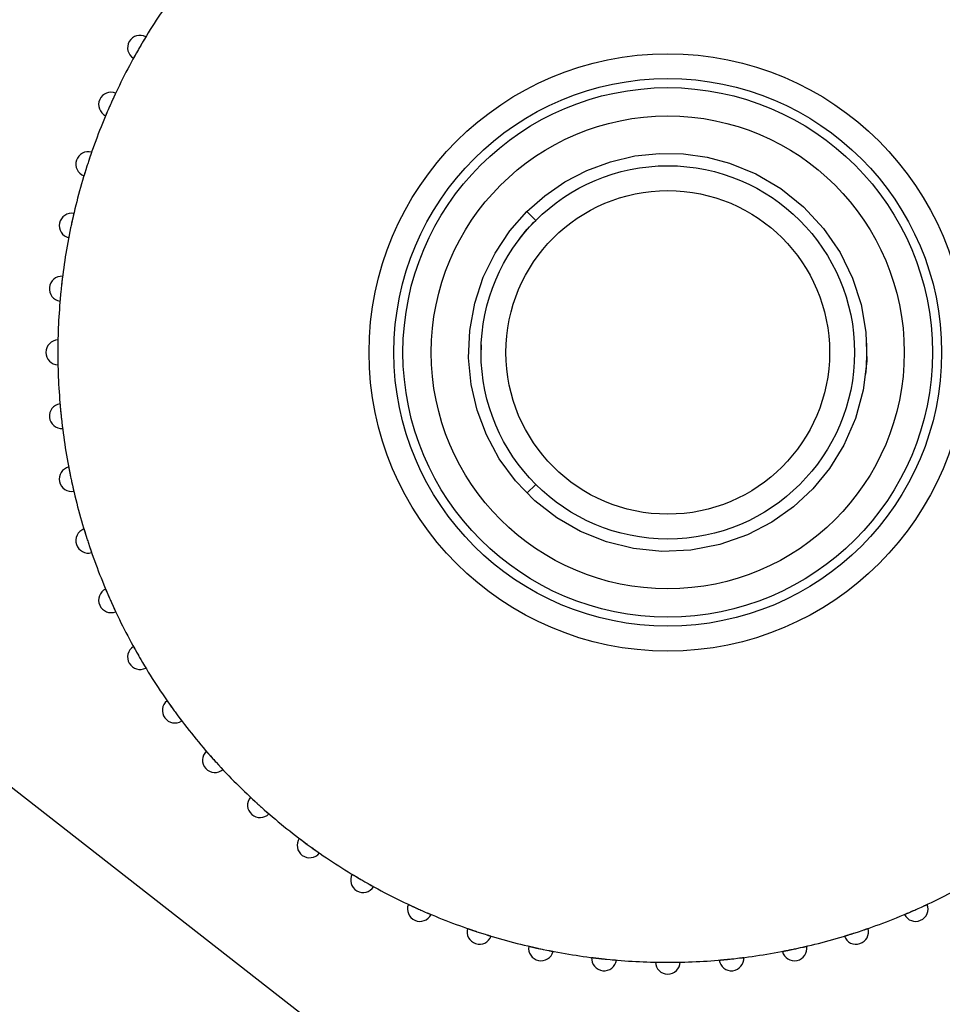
# Model space of a CAD drawing. Header units: millimetres. Extents: x 9903 to 16053, y 652 to 4977.
# Tile 49 of 83: x 11724 to 11742, y 1365 to 1385. Entities that reach past the tile are written whole.
import ezdxf

# ---------------------------------------------------------------- set-up
doc = ezdxf.new("R2010")
doc.units = ezdxf.units.MM
doc.header["$LTSCALE"] = 20
doc.header["$PDSIZE"] = -1
doc.linetypes.add('SLD-Solido', pattern=[0])
doc.layers.add('QUOTE', color=1, linetype='SLD-Solido')
doc.layers.add('SCHIZZI', color=9, linetype='Continuous')
doc.styles.add('SLDTEXTSTYLE2', font='GOTHIC.TTF', dxfattribs={"width": 0.913})
doc.dimstyles.new('SLDDIMSTYLE0', dxfattribs={"dimtxt": 70, "dimasz": 66.04, "dimexe": 0, "dimexo": 0.0625, "dimgap": 17.5, "dimtad": 1, "dimrnd": 1e-09, "dimzin": 12, "dimdsep": 46, "dimtxsty": 'SLDTEXTSTYLE2', "dimsah": 1, "dimcen": 0.09, "dimadec": 0, "dimazin": 3, "dimtfac": 1, "dimtofl": 0, "dimtmove": 0, "dimatfit": 3, "dimfxl": 1, "dimfrac": 2, "dimtolj": 1, "dimtzin": 12, "dimarcsym": 0})

# ---------------------------------------------------------------- blocks, each defined once
blk = doc.blocks.new('_D_4')
at = {"layer": 'Defpoints', "color": 0, "transparency": 16777216}
for p in [(10639.954, 1695.897), (11793.374, 1295.786), (11697.471, 1019.322)]:
    blk.add_point(p, dxfattribs=at)
at = {"layer": 'QUOTE', "color": 0, "lineweight": -2, "transparency": 16777216}
for p, q in [((10639.933, 1695.838), (10544.051, 1419.433)), ((10606.444, 1397.79), (11635.078, 1040.966)), ((11793.353, 1295.727), (11697.471, 1019.322))]:
    blk.add_line(p, q, dxfattribs=at)
at = {"layer": 'QUOTE', "color": 0, "transparency": 16777216}
for points in [[(10610.051, 1408.189), (10602.836, 1387.391), (10544.051, 1419.433)], [(11638.686, 1051.364), (11631.471, 1030.567), (11697.471, 1019.322)]]:
    blk.add_solid(points, dxfattribs=at)
at = {"layer": 'QUOTE', "color": 0, "transparency": 16777216, "insert": (11133.108, 1311.437), "char_height": 70, "attachment_point": 2, "rotation": 340.8688, "style": 'SLDTEXTSTYLE2'}
blk.add_mtext('\\A1;1220.85', dxfattribs=at)

msp = doc.modelspace()

# ---------------------------------------------------------------- linework, layer by layer
msp.add_arc((10635.003, -180.677), 1881.633, 52.036297, 69.54265)
at = {"layer": 'SCHIZZI'}
for p, q in [((11750.6, 1348.24), (11704.895, 1383.948)), ((11734.154, 1380.743), (11734.331, 1380.566)), ((11740.983, 1377.914), (11740.978, 1378.099)), ((11733.236, 1377.86), (11733.245, 1378.064)), ((11734.331, 1375.262), (11734.154, 1375.086))]:
    msp.add_line(p, q, dxfattribs=at)
at = {"layer": 'SCHIZZI', "flags": 128}
for points in [[(11734.154, 1380.743), (11734.512, 1381.06), (11734.916, 1381.339), (11735.359, 1381.57), (11735.832, 1381.745), (11736.324, 1381.86), (11736.815, 1381.911), (11737.302, 1381.901), (11737.774, 1381.835), (11738.225, 1381.716), (11738.751, 1381.502), (11739.252, 1381.208), (11739.711, 1380.839), (11740.112, 1380.405), (11740.442, 1379.922), (11740.694, 1379.405), (11740.866, 1378.873), (11740.962, 1378.318), (11740.979, 1377.74), (11740.91, 1377.156), (11740.756, 1376.586), (11740.521, 1376.048), (11740.234, 1375.584), (11739.896, 1375.173), (11739.511, 1374.815), (11739.071, 1374.503), (11738.583, 1374.248), (11738.026, 1374.053), (11737.447, 1373.941), (11736.864, 1373.916), (11736.295, 1373.974), (11735.755, 1374.107), (11735.229, 1374.319), (11734.754, 1374.592), (11734.316, 1374.933), (11733.928, 1375.332), (11733.6, 1375.779), (11733.341, 1376.259), (11733.154, 1376.757), (11733.035, 1377.269), (11732.984, 1377.806), (11733.007, 1378.356), (11733.107, 1378.903), (11733.278, 1379.423), (11733.516, 1379.91), (11733.812, 1380.353), (11734.154, 1380.743), (11734.154, 1380.743)], [(11734.263, 1380.847), (11734.101, 1380.688), (11734, 1380.58)], [(11740.958, 1377.474), (11740.971, 1377.607), (11740.983, 1377.914)]]:
    msp.add_lwpolyline(points, dxfattribs=at)
at = {"layer": 'SCHIZZI'}
for radius in [6, 5.5, 5.318, 4.75, 3.75, 3.25]:
    msp.add_circle((11736.983, 1377.914), radius, dxfattribs=at)
for centre, radius, start, end in [((10635.003, -180.677), 1884.633, 52.03624, 69.543378), ((11736.983, 1377.914), 12.25, 144.2264, 149.7736), ((11726.385, 1384.033), 0.25, 62.3119, 237.6881), ((11736.983, 1377.914), 12.25, 149.7736, 150.2264), ((11736.983, 1377.914), 12.25, 150.2264, 155.7736), ((11725.803, 1382.891), 0.25, 68.3119, 243.6881), ((11736.983, 1377.914), 12.25, 156.2264, 161.7736), ((11736.983, 1377.914), 12.25, 155.7736, 156.2264), ((11725.344, 1381.696), 0.25, 74.3119, 249.6881), ((11736.983, 1377.914), 12.25, 162.2264, 167.7736), ((11736.983, 1377.914), 12.25, 161.7736, 162.2264), ((11725.013, 1380.458), 0.25, 80.3119, 255.6881), ((11736.983, 1377.914), 12.25, 167.7736, 168.2264), ((11736.983, 1377.914), 12.25, 168.2264, 173.7736), ((11724.812, 1379.193), 0.25, 86.3119, 261.6881), ((11736.983, 1377.914), 12.25, 174.2264, 179.7736), ((11736.983, 1377.914), 12.25, 173.7736, 174.2264), ((11724.745, 1377.914), 0.25, 92.3119, 267.6881), ((11736.983, 1377.914), 12.25, 179.7736, 180.2264), ((11736.983, 1377.914), 12.25, 180.2264, 185.7736), ((11724.812, 1376.635), 0.25, 98.3119, 273.6881), ((11736.983, 1377.914), 12.25, 185.7736, 186.2264), ((11736.983, 1377.914), 12.25, 186.2264, 191.7736), ((11725.013, 1375.37), 0.25, 104.3119, 279.6881), ((11736.983, 1377.914), 12.25, 191.7736, 192.2264), ((11736.983, 1377.914), 12.25, 192.2264, 197.7736), ((11725.344, 1374.133), 0.25, 110.3119, 285.6881), ((11736.983, 1377.914), 12.25, 197.7736, 198.2264), ((11736.983, 1377.914), 12.25, 198.2264, 203.7736), ((11725.803, 1372.937), 0.25, 116.3119, 291.6881), ((11736.983, 1377.914), 12.25, 203.7736, 204.2264), ((11736.983, 1377.914), 12.25, 204.2264, 209.7736), ((11726.385, 1371.795), 0.25, 122.3119, 297.6881), ((11736.983, 1377.914), 12.25, 209.7736, 210.2264), ((11736.983, 1377.914), 12.25, 210.2264, 215.7736), ((11727.082, 1370.721), 0.25, 128.3119, 303.6881), ((11736.983, 1377.914), 12.25, 215.7736, 216.2264), ((11736.983, 1377.914), 12.25, 216.2264, 221.7736), ((11727.889, 1369.726), 0.25, 134.3119, 309.6881), ((11736.983, 1377.914), 12.25, 221.7736, 222.2264), ((11736.983, 1377.914), 12.25, 222.2264, 227.7736), ((11728.794, 1368.82), 0.25, 140.3119, 315.6881), ((11736.983, 1377.914), 12.25, 227.7736, 228.2264), ((11736.983, 1377.914), 12.25, 228.2264, 233.7736), ((11729.79, 1368.014), 0.25, 146.3119, 321.6881), ((11736.983, 1377.914), 12.25, 233.7736, 234.2264), ((11736.983, 1377.914), 12.25, 234.2264, 239.7736), ((11730.864, 1367.316), 0.25, 152.3119, 327.6881), ((11736.983, 1377.914), 12.25, 239.7736, 240.2264), ((11736.983, 1377.914), 12.25, 240.2264, 245.7736), ((11736.983, 1377.914), 12.25, 294.2264, 299.7736), ((11732.005, 1366.735), 0.25, 158.3119, 333.6881), ((11741.96, 1366.735), 0.25, 206.3119, 21.6881), ((11736.983, 1377.914), 12.25, 245.7736, 246.2264), ((11736.983, 1377.914), 12.25, 246.2264, 251.7736), ((11736.983, 1377.914), 12.25, 288.2264, 293.7736), ((11736.983, 1377.914), 12.25, 293.7736, 294.2264), ((11733.201, 1366.276), 0.25, 164.3119, 339.6881), ((11736.983, 1377.914), 12.25, 251.7736, 252.2264), ((11736.983, 1377.914), 12.25, 252.2264, 257.7736), ((11736.983, 1377.914), 12.25, 282.2264, 287.7736), ((11740.764, 1366.276), 0.25, 200.3119, 15.6881), ((11736.983, 1377.914), 12.25, 287.7736, 288.2264), ((11734.438, 1365.944), 0.25, 170.3119, 345.6881), ((11736.983, 1377.914), 12.25, 257.7736, 258.2264), ((11736.983, 1377.914), 12.25, 258.2264, 263.7736), ((11736.983, 1377.914), 12.25, 276.2264, 281.7736), ((11739.527, 1365.944), 0.25, 194.3119, 9.6881), ((11736.983, 1377.914), 12.25, 281.7736, 282.2264), ((11735.704, 1365.744), 0.25, 176.3119, 351.6881), ((11736.983, 1377.914), 12.25, 263.7736, 264.2264), ((11736.983, 1377.914), 12.25, 264.2264, 269.7736), ((11736.983, 1365.677), 0.25, 182.3119, 357.6881), ((11736.983, 1377.914), 12.25, 269.7736, 270.2264), ((11736.983, 1377.914), 12.25, 270.2264, 275.7736), ((11738.262, 1365.744), 0.25, 188.3119, 3.6881), ((11736.983, 1377.914), 12.25, 275.7736, 276.2264)]:
    msp.add_arc(centre, radius, start, end, dxfattribs=at)
for points, knots in [([(11726.501, 1384.254), (11726.501, 1384.254), (11726.501, 1384.254), (11726.5, 1384.252), (11726.498, 1384.249), (11726.494, 1384.243), (11726.49, 1384.235), (11726.484, 1384.225), (11726.477, 1384.214), (11726.469, 1384.201), (11726.46, 1384.186), (11726.453, 1384.174), (11726.445, 1384.161), (11726.438, 1384.148), (11726.43, 1384.134), (11726.422, 1384.122), (11726.414, 1384.107), (11726.406, 1384.094), (11726.4, 1384.084), (11726.398, 1384.081)], [0, 0, 0, 0, 0.0524508, 0.105266, 0.1592301, 0.2135912, 0.3191489, 0.3727275, 0.4270864, 0.5326897, 0.5862903, 0.6406701, 0.693399, 0.7464953, 0.8001591, 0.8545984, 0.8907831, 0.9634709, 1, 1, 1, 1]), ([(11726.293, 1383.897), (11726.291, 1383.894), (11726.287, 1383.887), (11726.282, 1383.877), (11726.276, 1383.866), (11726.269, 1383.854), (11726.263, 1383.843), (11726.259, 1383.835), (11726.255, 1383.829), (11726.253, 1383.824), (11726.251, 1383.822), (11726.251, 1383.822), (11726.251, 1383.821)], [0, 0, 0, 0, 0.062781, 0.150057, 0.238279, 0.327797, 0.500976, 0.588881, 0.678071, 0.80729, 0.935842, 1, 1, 1, 1]), ([(11725.896, 1383.124), (11725.896, 1383.124), (11725.896, 1383.123), (11725.895, 1383.121), (11725.893, 1383.118), (11725.89, 1383.112), (11725.886, 1383.104), (11725.881, 1383.093), (11725.877, 1383.084), (11725.873, 1383.074), (11725.868, 1383.063), (11725.862, 1383.052), (11725.854, 1383.035), (11725.846, 1383.017), (11725.837, 1382.997), (11725.831, 1382.984), (11725.824, 1382.969), (11725.818, 1382.955), (11725.813, 1382.944), (11725.812, 1382.941)], [0, 0, 0, 0, 0.052451, 0.105266, 0.15923, 0.213591, 0.319149, 0.372727, 0.427086, 0.47975, 0.532781, 0.586382, 0.640762, 0.746495, 0.800159, 0.854598, 0.890783, 0.963471, 1, 1, 1, 1]), ([(11725.726, 1382.746), (11725.725, 1382.743), (11725.722, 1382.736), (11725.717, 1382.726), (11725.712, 1382.715), (11725.707, 1382.701), (11725.702, 1382.69), (11725.698, 1382.681), (11725.696, 1382.675), (11725.694, 1382.67), (11725.693, 1382.668), (11725.693, 1382.667), (11725.692, 1382.667)], [0, 0, 0, 0, 0.062781, 0.150057, 0.238279, 0.327797, 0.500976, 0.588881, 0.678071, 0.80729, 0.935842, 1, 1, 1, 1]), ([(11725.412, 1381.936), (11725.412, 1381.936), (11725.412, 1381.936), (11725.411, 1381.934), (11725.41, 1381.931), (11725.408, 1381.924), (11725.405, 1381.916), (11725.401, 1381.905), (11725.398, 1381.895), (11725.394, 1381.885), (11725.39, 1381.873), (11725.386, 1381.861), (11725.38, 1381.843), (11725.374, 1381.824), (11725.367, 1381.804), (11725.362, 1381.791), (11725.357, 1381.775), (11725.352, 1381.76), (11725.348, 1381.749), (11725.347, 1381.746)], [0, 0, 0, 0, 0.0524508, 0.105266, 0.1592301, 0.2135912, 0.3191489, 0.3727274, 0.4270863, 0.47975, 0.5327814, 0.586382, 0.6407619, 0.7464953, 0.8001591, 0.8545984, 0.8907831, 0.9634709, 1, 1, 1, 1]), ([(11725.283, 1381.543), (11725.282, 1381.54), (11725.279, 1381.533), (11725.276, 1381.522), (11725.272, 1381.51), (11725.268, 1381.496), (11725.265, 1381.485), (11725.262, 1381.476), (11725.26, 1381.469), (11725.258, 1381.464), (11725.258, 1381.461), (11725.257, 1381.461), (11725.257, 1381.461)], [0, 0, 0, 0, 0.0627805, 0.150057, 0.2382792, 0.3277974, 0.5009757, 0.5888808, 0.6780709, 0.8072899, 0.9358423, 1, 1, 1, 1]), ([(11725.055, 1380.705), (11725.055, 1380.705), (11725.055, 1380.704), (11725.054, 1380.702), (11725.053, 1380.699), (11725.052, 1380.693), (11725.05, 1380.684), (11725.047, 1380.672), (11725.044, 1380.659), (11725.041, 1380.644), (11725.037, 1380.627), (11725.034, 1380.614), (11725.031, 1380.599), (11725.027, 1380.584), (11725.024, 1380.569), (11725.021, 1380.555), (11725.017, 1380.538), (11725.014, 1380.523), (11725.011, 1380.512), (11725.011, 1380.508)], [0, 0, 0, 0, 0.052451, 0.105266, 0.15923, 0.213591, 0.319149, 0.372727, 0.427086, 0.53269, 0.58629, 0.64067, 0.693399, 0.746495, 0.800159, 0.854598, 0.890783, 0.963471, 1, 1, 1, 1]), ([(11733.983, 1380.16), (11733.992, 1380.173), (11734.09, 1380.322), (11734.216, 1380.45), (11734.331, 1380.566)], [0, 0, 0, 0, 0.091295, 1, 1, 1, 1]), ([(11724.967, 1380.3), (11724.966, 1380.293), (11724.963, 1380.281), (11724.961, 1380.267), (11724.959, 1380.256), (11724.957, 1380.246), (11724.955, 1380.238), (11724.954, 1380.231), (11724.953, 1380.224), (11724.951, 1380.219), (11724.951, 1380.216), (11724.951, 1380.216), (11724.951, 1380.216)], [0, 0, 0, 0, 0.148367, 0.23732, 0.326933, 0.413387, 0.500446, 0.588445, 0.677729, 0.807085, 0.935774, 1, 1, 1, 1]), ([(11724.828, 1379.443), (11724.828, 1379.443), (11724.828, 1379.442), (11724.828, 1379.44), (11724.828, 1379.437), (11724.827, 1379.43), (11724.826, 1379.421), (11724.824, 1379.409), (11724.823, 1379.396), (11724.821, 1379.381), (11724.819, 1379.364), (11724.817, 1379.35), (11724.815, 1379.335), (11724.814, 1379.32), (11724.812, 1379.304), (11724.81, 1379.29), (11724.808, 1379.273), (11724.807, 1379.258), (11724.805, 1379.246), (11724.805, 1379.243)], [0, 0, 0, 0, 0.052451, 0.105266, 0.15923, 0.213591, 0.319149, 0.372727, 0.427086, 0.53269, 0.58629, 0.64067, 0.693399, 0.746495, 0.800159, 0.854598, 0.890783, 0.963471, 1, 1, 1, 1]), ([(11724.784, 1379.031), (11724.783, 1379.028), (11724.783, 1379.02), (11724.782, 1379.009), (11724.781, 1378.997), (11724.779, 1378.983), (11724.778, 1378.971), (11724.778, 1378.961), (11724.777, 1378.954), (11724.776, 1378.949), (11724.776, 1378.946), (11724.776, 1378.946), (11724.776, 1378.946)], [0, 0, 0, 0, 0.062781, 0.150057, 0.238279, 0.327797, 0.500976, 0.588881, 0.678071, 0.80729, 0.935842, 1, 1, 1, 1]), ([(11724.735, 1378.164), (11724.735, 1378.164), (11724.735, 1378.163), (11724.735, 1378.161), (11724.735, 1378.158), (11724.735, 1378.151), (11724.735, 1378.142), (11724.735, 1378.13), (11724.734, 1378.117), (11724.734, 1378.102), (11724.734, 1378.084), (11724.734, 1378.07), (11724.733, 1378.056), (11724.733, 1378.04), (11724.733, 1378.025), (11724.733, 1378.01), (11724.733, 1377.993), (11724.733, 1377.978), (11724.733, 1377.966), (11724.733, 1377.962)], [0, 0, 0, 0, 0.052451, 0.105266, 0.15923, 0.213591, 0.319149, 0.372727, 0.427086, 0.53269, 0.58629, 0.64067, 0.693399, 0.746495, 0.800159, 0.854598, 0.890783, 0.963471, 1, 1, 1, 1]), ([(11724.734, 1377.75), (11724.734, 1377.743), (11724.734, 1377.73), (11724.734, 1377.716), (11724.734, 1377.705), (11724.735, 1377.695), (11724.735, 1377.687), (11724.735, 1377.68), (11724.735, 1377.673), (11724.735, 1377.667), (11724.735, 1377.665), (11724.735, 1377.664), (11724.735, 1377.664)], [0, 0, 0, 0, 0.148367, 0.23732, 0.326933, 0.413387, 0.500446, 0.588445, 0.677729, 0.807085, 0.935774, 1, 1, 1, 1]), ([(11724.776, 1376.882), (11724.776, 1376.882), (11724.776, 1376.882), (11724.776, 1376.88), (11724.777, 1376.876), (11724.777, 1376.87), (11724.778, 1376.861), (11724.779, 1376.849), (11724.78, 1376.836), (11724.782, 1376.82), (11724.783, 1376.803), (11724.784, 1376.789), (11724.786, 1376.775), (11724.787, 1376.759), (11724.789, 1376.743), (11724.79, 1376.729), (11724.792, 1376.712), (11724.793, 1376.697), (11724.794, 1376.686), (11724.795, 1376.682)], [0, 0, 0, 0, 0.052451, 0.105266, 0.15923, 0.213591, 0.319149, 0.372727, 0.427086, 0.53269, 0.58629, 0.64067, 0.693399, 0.746495, 0.800159, 0.854598, 0.890783, 0.963471, 1, 1, 1, 1]), ([(11724.818, 1376.471), (11724.818, 1376.468), (11724.819, 1376.46), (11724.821, 1376.448), (11724.822, 1376.436), (11724.824, 1376.422), (11724.825, 1376.41), (11724.827, 1376.401), (11724.827, 1376.394), (11724.828, 1376.388), (11724.828, 1376.386), (11724.828, 1376.386), (11724.828, 1376.385)], [0, 0, 0, 0, 0.062781, 0.150057, 0.238279, 0.327797, 0.500976, 0.588881, 0.678071, 0.80729, 0.935842, 1, 1, 1, 1]), ([(11724.951, 1375.612), (11724.951, 1375.612), (11724.951, 1375.612), (11724.951, 1375.61), (11724.952, 1375.606), (11724.953, 1375.6), (11724.955, 1375.591), (11724.957, 1375.579), (11724.959, 1375.569), (11724.961, 1375.559), (11724.964, 1375.547), (11724.966, 1375.534), (11724.97, 1375.516), (11724.974, 1375.496), (11724.978, 1375.475), (11724.981, 1375.461), (11724.984, 1375.444), (11724.987, 1375.43), (11724.99, 1375.418), (11724.99, 1375.415)], [0, 0, 0, 0, 0.052451, 0.105266, 0.15923, 0.213591, 0.319149, 0.372727, 0.427086, 0.47975, 0.532781, 0.586382, 0.640762, 0.746495, 0.800159, 0.854598, 0.890783, 0.963471, 1, 1, 1, 1]), ([(11725.036, 1375.207), (11725.036, 1375.204), (11725.038, 1375.196), (11725.041, 1375.185), (11725.043, 1375.173), (11725.046, 1375.159), (11725.049, 1375.148), (11725.051, 1375.138), (11725.053, 1375.132), (11725.054, 1375.126), (11725.055, 1375.124), (11725.055, 1375.123), (11725.055, 1375.123)], [0, 0, 0, 0, 0.062781, 0.150057, 0.238279, 0.327797, 0.500976, 0.588881, 0.678071, 0.80729, 0.935842, 1, 1, 1, 1]), ([(11725.257, 1374.367), (11725.258, 1374.367), (11725.258, 1374.367), (11725.258, 1374.365), (11725.259, 1374.361), (11725.261, 1374.355), (11725.264, 1374.346), (11725.267, 1374.335), (11725.27, 1374.325), (11725.273, 1374.315), (11725.277, 1374.303), (11725.281, 1374.291), (11725.286, 1374.273), (11725.292, 1374.254), (11725.299, 1374.234), (11725.303, 1374.22), (11725.308, 1374.204), (11725.313, 1374.189), (11725.316, 1374.178), (11725.317, 1374.175)], [0, 0, 0, 0, 0.052451, 0.105266, 0.15923, 0.213591, 0.319149, 0.372727, 0.427086, 0.47975, 0.532781, 0.586382, 0.640762, 0.746495, 0.800159, 0.854598, 0.890783, 0.963471, 1, 1, 1, 1]), ([(11725.384, 1373.973), (11725.385, 1373.97), (11725.388, 1373.963), (11725.391, 1373.952), (11725.395, 1373.94), (11725.4, 1373.927), (11725.404, 1373.915), (11725.407, 1373.906), (11725.409, 1373.9), (11725.411, 1373.895), (11725.412, 1373.892), (11725.412, 1373.892), (11725.412, 1373.892)], [0, 0, 0, 0, 0.062781, 0.150057, 0.238279, 0.327797, 0.500976, 0.588881, 0.678071, 0.80729, 0.935842, 1, 1, 1, 1]), ([(11725.692, 1373.161), (11725.693, 1373.161), (11725.693, 1373.16), (11725.693, 1373.158), (11725.695, 1373.155), (11725.697, 1373.149), (11725.701, 1373.141), (11725.706, 1373.13), (11725.711, 1373.118), (11725.717, 1373.103), (11725.724, 1373.088), (11725.729, 1373.075), (11725.735, 1373.061), (11725.741, 1373.047), (11725.747, 1373.033), (11725.753, 1373.019), (11725.76, 1373.004), (11725.766, 1372.99), (11725.771, 1372.979), (11725.772, 1372.976)], [0, 0, 0, 0, 0.052451, 0.105266, 0.15923, 0.213591, 0.319149, 0.372727, 0.427086, 0.53269, 0.58629, 0.64067, 0.693399, 0.746495, 0.800159, 0.854598, 0.890783, 0.963471, 1, 1, 1, 1]), ([(11725.859, 1372.782), (11725.861, 1372.779), (11725.864, 1372.772), (11725.869, 1372.762), (11725.874, 1372.751), (11725.88, 1372.738), (11725.885, 1372.727), (11725.889, 1372.718), (11725.892, 1372.712), (11725.894, 1372.707), (11725.896, 1372.705), (11725.896, 1372.704), (11725.896, 1372.704)], [0, 0, 0, 0, 0.062781, 0.150057, 0.238279, 0.327797, 0.500976, 0.588881, 0.678071, 0.80729, 0.935842, 1, 1, 1, 1]), ([(11726.251, 1372.007), (11726.251, 1372.007), (11726.251, 1372.006), (11726.252, 1372.004), (11726.254, 1372.001), (11726.257, 1371.996), (11726.262, 1371.988), (11726.267, 1371.977), (11726.272, 1371.969), (11726.278, 1371.959), (11726.283, 1371.948), (11726.29, 1371.937), (11726.299, 1371.921), (11726.309, 1371.903), (11726.319, 1371.885), (11726.326, 1371.872), (11726.335, 1371.858), (11726.342, 1371.844), (11726.348, 1371.834), (11726.35, 1371.831)], [0, 0, 0, 0, 0.052451, 0.105266, 0.15923, 0.213591, 0.319149, 0.372727, 0.427086, 0.47975, 0.532781, 0.586382, 0.640762, 0.746495, 0.800159, 0.854598, 0.890783, 0.963471, 1, 1, 1, 1]), ([(11726.457, 1371.648), (11726.458, 1371.645), (11726.462, 1371.638), (11726.468, 1371.628), (11726.475, 1371.618), (11726.482, 1371.606), (11726.488, 1371.595), (11726.493, 1371.587), (11726.497, 1371.581), (11726.499, 1371.577), (11726.501, 1371.574), (11726.501, 1371.574), (11726.501, 1371.574)], [0, 0, 0, 0, 0.062781, 0.150057, 0.238279, 0.327797, 0.500976, 0.588881, 0.678071, 0.80729, 0.935842, 1, 1, 1, 1]), ([(11726.927, 1370.917), (11726.928, 1370.917), (11726.928, 1370.917), (11726.929, 1370.915), (11726.931, 1370.912), (11726.935, 1370.907), (11726.94, 1370.899), (11726.947, 1370.89), (11726.952, 1370.882), (11726.959, 1370.873), (11726.966, 1370.863), (11726.973, 1370.852), (11726.981, 1370.841), (11726.99, 1370.829), (11726.998, 1370.816), (11727.008, 1370.803), (11727.02, 1370.786), (11727.032, 1370.769), (11727.041, 1370.757), (11727.044, 1370.753)], [0, 0, 0, 0, 0.0524488, 0.105262, 0.1592241, 0.2135831, 0.3191368, 0.3727134, 0.4270702, 0.4797319, 0.5327614, 0.58636, 0.6407377, 0.6934646, 0.7465589, 0.8002206, 0.854658, 0.95126, 1, 1, 1, 1]), ([(11727.169, 1370.582), (11727.171, 1370.579), (11727.176, 1370.573), (11727.183, 1370.564), (11727.19, 1370.554), (11727.199, 1370.543), (11727.206, 1370.533), (11727.212, 1370.525), (11727.216, 1370.52), (11727.219, 1370.515), (11727.221, 1370.513), (11727.221, 1370.513), (11727.221, 1370.513)], [0, 0, 0, 0, 0.0627805, 0.150057, 0.2382792, 0.3277974, 0.5009757, 0.5888808, 0.6780709, 0.8072899, 0.9358423, 1, 1, 1, 1]), ([(11727.714, 1369.905), (11727.714, 1369.904), (11727.714, 1369.904), (11727.716, 1369.903), (11727.718, 1369.9), (11727.721, 1369.896), (11727.725, 1369.892), (11727.73, 1369.886), (11727.736, 1369.879), (11727.745, 1369.869), (11727.755, 1369.858), (11727.766, 1369.844), (11727.775, 1369.834), (11727.785, 1369.823), (11727.795, 1369.812), (11727.806, 1369.8), (11727.819, 1369.784), (11727.833, 1369.768), (11727.843, 1369.757), (11727.847, 1369.753)], [0, 0, 0, 0, 0.052449, 0.105262, 0.159224, 0.213583, 0.266222, 0.319229, 0.372805, 0.427162, 0.532761, 0.58636, 0.640738, 0.693465, 0.746559, 0.800221, 0.854658, 0.95126, 1, 1, 1, 1]), ([(11727.99, 1369.596), (11727.992, 1369.594), (11727.997, 1369.588), (11728.005, 1369.58), (11728.013, 1369.571), (11728.023, 1369.56), (11728.031, 1369.551), (11728.038, 1369.544), (11728.042, 1369.539), (11728.046, 1369.535), (11728.048, 1369.534), (11728.048, 1369.533), (11728.048, 1369.533)], [0, 0, 0, 0, 0.062781, 0.150057, 0.238279, 0.327797, 0.500976, 0.588881, 0.678071, 0.80729, 0.935842, 1, 1, 1, 1]), ([(11728.602, 1368.98), (11728.602, 1368.98), (11728.602, 1368.979), (11728.604, 1368.978), (11728.606, 1368.975), (11728.61, 1368.972), (11728.614, 1368.968), (11728.62, 1368.963), (11728.626, 1368.957), (11728.636, 1368.948), (11728.647, 1368.937), (11728.66, 1368.925), (11728.67, 1368.916), (11728.681, 1368.906), (11728.692, 1368.896), (11728.704, 1368.885), (11728.719, 1368.871), (11728.735, 1368.857), (11728.746, 1368.846), (11728.75, 1368.843)], [0, 0, 0, 0, 0.052449, 0.105262, 0.159224, 0.213583, 0.266222, 0.319229, 0.372805, 0.427162, 0.532761, 0.58636, 0.640738, 0.693465, 0.746559, 0.800221, 0.854658, 0.95126, 1, 1, 1, 1]), ([(11728.908, 1368.702), (11728.911, 1368.7), (11728.917, 1368.694), (11728.925, 1368.687), (11728.934, 1368.679), (11728.945, 1368.669), (11728.954, 1368.662), (11728.962, 1368.655), (11728.967, 1368.651), (11728.971, 1368.647), (11728.973, 1368.646), (11728.973, 1368.645), (11728.973, 1368.645)], [0, 0, 0, 0, 0.062781, 0.150057, 0.238279, 0.327797, 0.500976, 0.588881, 0.678071, 0.80729, 0.935842, 1, 1, 1, 1]), ([(11729.582, 1368.153), (11729.582, 1368.152), (11729.582, 1368.152), (11729.584, 1368.151), (11729.587, 1368.149), (11729.592, 1368.145), (11729.599, 1368.139), (11729.608, 1368.132), (11729.616, 1368.126), (11729.625, 1368.12), (11729.635, 1368.112), (11729.645, 1368.105), (11729.656, 1368.096), (11729.668, 1368.088), (11729.68, 1368.078), (11729.693, 1368.069), (11729.71, 1368.057), (11729.727, 1368.044), (11729.739, 1368.035), (11729.743, 1368.032)], [0, 0, 0, 0, 0.052449, 0.105262, 0.159224, 0.213583, 0.319137, 0.372713, 0.42707, 0.479732, 0.532761, 0.58636, 0.640738, 0.693465, 0.746559, 0.800221, 0.854658, 0.95126, 1, 1, 1, 1]), ([(11729.822, 1367.975), (11729.825, 1367.973), (11729.835, 1367.965), (11729.849, 1367.956), (11729.863, 1367.945), (11729.875, 1367.937), (11729.888, 1367.928), (11729.901, 1367.919), (11729.912, 1367.91), (11729.924, 1367.902), (11729.934, 1367.895), (11729.944, 1367.888), (11729.956, 1367.88), (11729.966, 1367.873), (11729.973, 1367.868), (11729.979, 1367.864), (11729.983, 1367.861), (11729.986, 1367.859), (11729.986, 1367.859), (11729.986, 1367.859)], [0, 0, 0, 0, 0.039811, 0.11984, 0.160108, 0.212861, 0.265979, 0.320254, 0.374929, 0.427838, 0.481119, 0.534978, 0.589628, 0.695351, 0.749016, 0.803466, 0.882353, 0.960832, 1, 1, 1, 1]), ([(11730.643, 1367.432), (11730.643, 1367.432), (11730.643, 1367.432), (11730.645, 1367.431), (11730.648, 1367.429), (11730.653, 1367.426), (11730.661, 1367.421), (11730.671, 1367.415), (11730.683, 1367.408), (11730.696, 1367.4), (11730.711, 1367.391), (11730.723, 1367.384), (11730.735, 1367.377), (11730.749, 1367.369), (11730.762, 1367.361), (11730.775, 1367.353), (11730.789, 1367.345), (11730.803, 1367.337), (11730.812, 1367.331), (11730.816, 1367.33)], [0, 0, 0, 0, 0.052451, 0.105266, 0.15923, 0.213591, 0.319149, 0.372727, 0.427086, 0.53269, 0.58629, 0.64067, 0.693399, 0.746495, 0.800159, 0.854598, 0.890782, 0.96347, 1, 1, 1, 1]), ([(11731, 1367.224), (11731.003, 1367.223), (11731.01, 1367.219), (11731.02, 1367.213), (11731.03, 1367.207), (11731.043, 1367.2), (11731.054, 1367.195), (11731.062, 1367.19), (11731.068, 1367.187), (11731.073, 1367.184), (11731.075, 1367.183), (11731.075, 1367.183), (11731.075, 1367.183)], [0, 0, 0, 0, 0.062781, 0.150057, 0.238279, 0.327798, 0.500976, 0.588881, 0.678071, 0.807926, 0.93624, 1, 1, 1, 1]), ([(11731.773, 1366.827), (11731.773, 1366.827), (11731.773, 1366.827), (11731.775, 1366.826), (11731.778, 1366.825), (11731.784, 1366.822), (11731.793, 1366.818), (11731.803, 1366.813), (11731.815, 1366.807), (11731.829, 1366.801), (11731.845, 1366.793), (11731.858, 1366.788), (11731.871, 1366.781), (11731.885, 1366.775), (11731.899, 1366.769), (11731.913, 1366.762), (11731.928, 1366.755), (11731.942, 1366.749), (11731.952, 1366.744), (11731.956, 1366.743)], [0, 0, 0, 0, 0.052451, 0.105266, 0.15923, 0.213591, 0.319149, 0.372727, 0.427086, 0.53269, 0.58629, 0.64067, 0.693399, 0.746495, 0.800159, 0.854598, 0.890782, 0.96347, 1, 1, 1, 1]), ([(11742.114, 1366.791), (11742.117, 1366.792), (11742.125, 1366.795), (11742.135, 1366.8), (11742.146, 1366.805), (11742.159, 1366.811), (11742.17, 1366.817), (11742.179, 1366.821), (11742.185, 1366.824), (11742.19, 1366.826), (11742.192, 1366.827), (11742.192, 1366.827), (11742.192, 1366.827)], [0, 0, 0, 0, 0.062781, 0.150057, 0.238279, 0.327798, 0.500976, 0.588881, 0.678071, 0.807926, 0.93624, 1, 1, 1, 1]), ([(11732.15, 1366.658), (11732.153, 1366.656), (11732.161, 1366.653), (11732.171, 1366.649), (11732.182, 1366.644), (11732.195, 1366.638), (11732.207, 1366.634), (11732.215, 1366.63), (11732.222, 1366.627), (11732.227, 1366.625), (11732.229, 1366.624), (11732.229, 1366.624), (11732.229, 1366.624)], [0, 0, 0, 0, 0.062781, 0.150057, 0.238279, 0.327798, 0.500976, 0.588881, 0.678071, 0.807926, 0.93624, 1, 1, 1, 1]), ([(11741.736, 1366.624), (11741.736, 1366.624), (11741.736, 1366.624), (11741.738, 1366.625), (11741.742, 1366.626), (11741.748, 1366.629), (11741.756, 1366.632), (11741.767, 1366.637), (11741.776, 1366.641), (11741.786, 1366.645), (11741.797, 1366.65), (11741.809, 1366.655), (11741.826, 1366.662), (11741.845, 1366.67), (11741.864, 1366.679), (11741.878, 1366.685), (11741.893, 1366.691), (11741.907, 1366.697), (11741.917, 1366.702), (11741.921, 1366.704)], [0, 0, 0, 0, 0.052451, 0.105266, 0.15923, 0.213591, 0.319149, 0.372727, 0.427086, 0.47975, 0.532781, 0.586382, 0.640762, 0.746495, 0.800159, 0.854598, 0.890782, 0.96347, 1, 1, 1, 1]), ([(11732.96, 1366.343), (11732.961, 1366.343), (11732.961, 1366.343), (11732.963, 1366.342), (11732.966, 1366.341), (11732.972, 1366.339), (11732.981, 1366.336), (11732.992, 1366.332), (11733.005, 1366.328), (11733.019, 1366.323), (11733.036, 1366.317), (11733.049, 1366.313), (11733.063, 1366.308), (11733.077, 1366.303), (11733.092, 1366.298), (11733.106, 1366.294), (11733.122, 1366.288), (11733.137, 1366.283), (11733.148, 1366.28), (11733.151, 1366.279)], [0, 0, 0, 0, 0.052451, 0.105266, 0.15923, 0.213591, 0.319149, 0.372727, 0.427086, 0.53269, 0.58629, 0.64067, 0.693399, 0.746495, 0.800159, 0.854598, 0.890782, 0.96347, 1, 1, 1, 1]), ([(11733.353, 1366.214), (11733.361, 1366.212), (11733.373, 1366.208), (11733.386, 1366.204), (11733.397, 1366.201), (11733.406, 1366.198), (11733.414, 1366.195), (11733.421, 1366.193), (11733.428, 1366.191), (11733.433, 1366.19), (11733.435, 1366.189), (11733.436, 1366.189), (11733.436, 1366.189)], [0, 0, 0, 0, 0.148367, 0.23732, 0.326933, 0.413387, 0.500447, 0.588445, 0.67773, 0.807722, 0.936172, 1, 1, 1, 1]), ([(11740.53, 1366.189), (11740.53, 1366.189), (11740.53, 1366.189), (11740.532, 1366.19), (11740.536, 1366.191), (11740.542, 1366.193), (11740.551, 1366.195), (11740.562, 1366.199), (11740.571, 1366.202), (11740.582, 1366.205), (11740.593, 1366.208), (11740.606, 1366.212), (11740.624, 1366.218), (11740.643, 1366.224), (11740.663, 1366.23), (11740.677, 1366.234), (11740.693, 1366.239), (11740.707, 1366.244), (11740.718, 1366.248), (11740.722, 1366.249)], [0, 0, 0, 0, 0.052451, 0.105266, 0.15923, 0.213591, 0.319149, 0.372727, 0.427086, 0.47975, 0.532781, 0.586382, 0.640762, 0.746495, 0.800159, 0.854598, 0.890782, 0.96347, 1, 1, 1, 1]), ([(11740.924, 1366.315), (11740.927, 1366.316), (11740.934, 1366.319), (11740.945, 1366.323), (11740.956, 1366.327), (11740.97, 1366.331), (11740.981, 1366.335), (11740.991, 1366.338), (11740.997, 1366.34), (11741.002, 1366.342), (11741.005, 1366.343), (11741.005, 1366.343), (11741.005, 1366.343)], [0, 0, 0, 0, 0.062781, 0.150057, 0.238279, 0.327798, 0.500976, 0.588881, 0.678071, 0.807926, 0.93624, 1, 1, 1, 1]), ([(11734.192, 1365.986), (11734.192, 1365.986), (11734.192, 1365.986), (11734.194, 1365.986), (11734.198, 1365.985), (11734.204, 1365.983), (11734.213, 1365.981), (11734.225, 1365.979), (11734.237, 1365.976), (11734.253, 1365.972), (11734.27, 1365.968), (11734.283, 1365.965), (11734.297, 1365.962), (11734.312, 1365.959), (11734.328, 1365.955), (11734.342, 1365.952), (11734.359, 1365.948), (11734.373, 1365.945), (11734.385, 1365.943), (11734.388, 1365.942)], [0, 0, 0, 0, 0.052451, 0.105266, 0.15923, 0.213591, 0.319149, 0.372727, 0.427086, 0.53269, 0.58629, 0.64067, 0.693399, 0.746495, 0.800159, 0.854598, 0.890782, 0.96347, 1, 1, 1, 1]), ([(11734.596, 1365.899), (11734.599, 1365.898), (11734.607, 1365.897), (11734.619, 1365.894), (11734.63, 1365.892), (11734.644, 1365.889), (11734.656, 1365.887), (11734.666, 1365.885), (11734.672, 1365.884), (11734.678, 1365.883), (11734.68, 1365.882), (11734.681, 1365.882), (11734.681, 1365.882)], [0, 0, 0, 0, 0.062781, 0.150057, 0.238279, 0.327798, 0.500976, 0.588881, 0.678071, 0.807926, 0.93624, 1, 1, 1, 1]), ([(11739.285, 1365.882), (11739.285, 1365.882), (11739.285, 1365.882), (11739.287, 1365.883), (11739.291, 1365.883), (11739.297, 1365.885), (11739.306, 1365.886), (11739.318, 1365.889), (11739.327, 1365.891), (11739.338, 1365.893), (11739.35, 1365.895), (11739.363, 1365.898), (11739.381, 1365.901), (11739.401, 1365.905), (11739.421, 1365.909), (11739.436, 1365.912), (11739.452, 1365.916), (11739.467, 1365.919), (11739.478, 1365.921), (11739.482, 1365.922)], [0, 0, 0, 0, 0.052451, 0.105266, 0.15923, 0.213591, 0.319149, 0.372727, 0.427086, 0.47975, 0.532781, 0.586382, 0.640762, 0.746495, 0.800159, 0.854598, 0.890782, 0.96347, 1, 1, 1, 1]), ([(11739.69, 1365.967), (11739.693, 1365.968), (11739.701, 1365.969), (11739.712, 1365.972), (11739.723, 1365.975), (11739.737, 1365.978), (11739.749, 1365.981), (11739.759, 1365.983), (11739.765, 1365.984), (11739.771, 1365.986), (11739.773, 1365.986), (11739.773, 1365.986), (11739.773, 1365.986)], [0, 0, 0, 0, 0.062781, 0.150057, 0.238279, 0.327798, 0.500976, 0.588881, 0.678071, 0.807926, 0.93624, 1, 1, 1, 1]), ([(11735.454, 1365.76), (11735.454, 1365.76), (11735.454, 1365.76), (11735.457, 1365.76), (11735.46, 1365.759), (11735.467, 1365.758), (11735.476, 1365.757), (11735.487, 1365.756), (11735.497, 1365.754), (11735.508, 1365.753), (11735.52, 1365.752), (11735.533, 1365.75), (11735.551, 1365.748), (11735.571, 1365.746), (11735.592, 1365.743), (11735.607, 1365.742), (11735.624, 1365.74), (11735.639, 1365.738), (11735.65, 1365.737), (11735.654, 1365.736)], [0, 0, 0, 0, 0.052451, 0.105266, 0.15923, 0.213591, 0.319149, 0.372727, 0.427086, 0.47975, 0.532781, 0.586382, 0.640762, 0.746495, 0.800159, 0.854598, 0.890782, 0.96347, 1, 1, 1, 1]), ([(11735.865, 1365.715), (11735.869, 1365.715), (11735.876, 1365.714), (11735.888, 1365.713), (11735.9, 1365.712), (11735.914, 1365.711), (11735.926, 1365.71), (11735.936, 1365.709), (11735.943, 1365.708), (11735.948, 1365.708), (11735.951, 1365.708), (11735.951, 1365.708), (11735.951, 1365.708)], [0, 0, 0, 0, 0.062781, 0.150057, 0.238279, 0.327798, 0.500976, 0.588881, 0.678071, 0.807926, 0.93624, 1, 1, 1, 1]), ([(11736.733, 1365.667), (11736.733, 1365.667), (11736.733, 1365.667), (11736.735, 1365.667), (11736.739, 1365.667), (11736.745, 1365.666), (11736.755, 1365.666), (11736.766, 1365.666), (11736.776, 1365.666), (11736.787, 1365.666), (11736.799, 1365.665), (11736.813, 1365.665), (11736.831, 1365.665), (11736.851, 1365.665), (11736.872, 1365.665), (11736.887, 1365.664), (11736.904, 1365.664), (11736.919, 1365.664), (11736.93, 1365.664), (11736.934, 1365.664)], [0, 0, 0, 0, 0.052451, 0.105266, 0.15923, 0.213591, 0.319149, 0.372727, 0.427086, 0.47975, 0.532781, 0.586382, 0.640762, 0.746495, 0.800159, 0.854598, 0.89077, 0.963457, 1, 1, 1, 1]), ([(11737.147, 1365.665), (11737.15, 1365.665), (11737.162, 1365.665), (11737.178, 1365.666), (11737.192, 1365.666), (11737.202, 1365.666), (11737.21, 1365.666), (11737.217, 1365.666), (11737.224, 1365.666), (11737.23, 1365.667), (11737.232, 1365.667), (11737.232, 1365.667), (11737.232, 1365.667)], [0, 0, 0, 0, 0.062469, 0.238127, 0.327646, 0.414009, 0.500977, 0.588883, 0.678074, 0.812795, 0.938955, 1, 1, 1, 1]), ([(11738.014, 1365.708), (11738.015, 1365.708), (11738.015, 1365.708), (11738.017, 1365.708), (11738.02, 1365.708), (11738.027, 1365.709), (11738.036, 1365.709), (11738.048, 1365.71), (11738.061, 1365.712), (11738.076, 1365.713), (11738.094, 1365.715), (11738.108, 1365.716), (11738.122, 1365.717), (11738.137, 1365.719), (11738.153, 1365.72), (11738.168, 1365.722), (11738.185, 1365.723), (11738.2, 1365.725), (11738.211, 1365.726), (11738.215, 1365.726)], [0, 0, 0, 0, 0.052451, 0.105266, 0.15923, 0.213591, 0.319149, 0.372727, 0.427086, 0.53269, 0.58629, 0.64067, 0.693399, 0.746495, 0.800159, 0.854598, 0.89077, 0.963457, 1, 1, 1, 1]), ([(11738.426, 1365.749), (11738.429, 1365.75), (11738.442, 1365.751), (11738.457, 1365.753), (11738.471, 1365.755), (11738.481, 1365.756), (11738.489, 1365.757), (11738.496, 1365.758), (11738.503, 1365.759), (11738.508, 1365.759), (11738.511, 1365.76), (11738.511, 1365.76), (11738.511, 1365.76)], [0, 0, 0, 0, 0.062469, 0.238127, 0.327646, 0.414009, 0.500977, 0.588883, 0.678074, 0.812795, 0.938955, 1, 1, 1, 1])]:
    msp.add_open_spline(points, degree=3, knots=knots, dxfattribs=at)

# ---------------------------------------------------------------- dimensions: what is measured, and where the dimension line sits
at = {"layer": 'QUOTE'}
dim = msp.add_linear_dim(base=(11697.471, 1019.322), p1=(10639.954, 1695.897), p2=(11793.374, 1295.786), angle=340.8688, dimstyle='SLDDIMSTYLE0', dxfattribs=at)
dim.commit()
dim.dimension.update_dxf_attribs({"geometry": '_D_4', "text_midpoint": (11103.277, 1225.443), "dimtype": 160})

doc.saveas('drawing.dxf')
